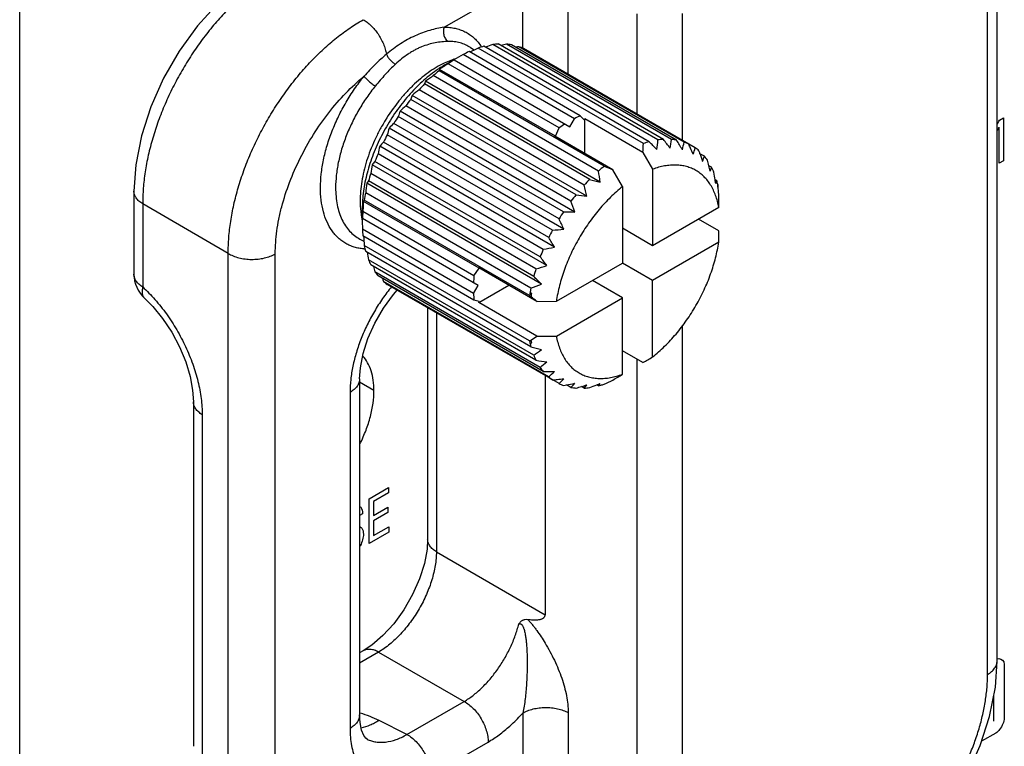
# Model space of a CAD drawing. Header units: inches. Extents: x 0 to 34, y 0 to 22.
# Tile 18 of 145: x 3.501 to 4.179, y 15.06 to 15.56. Entities that reach past the tile are written whole.
import ezdxf

# ---------------------------------------------------------------- set-up
doc = ezdxf.new("R2010")
doc.units = ezdxf.units.IN
doc.header["$LTSCALE"] = 1.87
doc.header["$MEASUREMENT"] = 0
doc.layers.get('0').update_dxf_attribs({"linetype": 'CONTINUOUS'})
doc.layers.add('02___PRT_ALL_AXES', color=7, linetype='CONTINUOUS')
doc.layers.add('ARTWORK', color=7, linetype='CONTINUOUS')

msp = doc.modelspace()

# ---------------------------------------------------------------- linework, layer by layer
at = {"color": 3, "linetype": 'CONTINUOUS'}
msp.add_line((3.50125, 13.82507), (3.50125, 15.69275), dxfattribs=at)
at = {"color": 7, "linetype": 'CONTINUOUS'}
for p, q in [((4.17379, 15.11907), (4.17379, 15.60609)), ((4.1672, 15.10988), (4.1672, 15.5969)), ((3.79328, 15.55485), (3.84738, 15.58609)), ((3.84738, 15.5404), (3.84738, 15.58609)), ((3.87864, 15.52242), (3.87864, 15.58641)), ((3.92589, 15.56405), (3.92589, 15.49514)), ((3.95715, 15.56436), (3.95715, 15.47709)), ((3.93436, 15.4761), (3.8207, 15.54173)), ((3.94041, 15.47733), (3.82676, 15.54295)), ((3.94415, 15.4777), (3.83049, 15.54332)), ((3.94982, 15.47763), (3.83616, 15.54326)), ((3.95327, 15.47718), (3.83961, 15.54281)), ((3.95842, 15.47584), (3.84476, 15.54146)), ((3.8829, 15.49196), (3.80645, 15.5361)), ((3.88693, 15.49392), (3.81048, 15.53806)), ((3.81136, 15.54093), (3.81401, 15.53925)), ((3.93043, 15.47492), (3.81677, 15.54054)), ((3.966, 15.47198), (3.84784, 15.5402)), ((3.79907, 15.53248), (3.79339, 15.53015)), ((3.79381, 15.52889), (3.80002, 15.53248)), ((3.8725, 15.48559), (3.79605, 15.52973)), ((3.80001, 15.53247), (3.80003, 15.53246)), ((3.80009, 15.53243), (3.87972, 15.48645)), ((3.89949, 15.45597), (3.78583, 15.52159)), ((3.79015, 15.52588), (3.78977, 15.52495)), ((3.90342, 15.45933), (3.78977, 15.52495)), ((3.86986, 15.47986), (3.79015, 15.52588)), ((3.78053, 15.51766), (3.77978, 15.51583)), ((3.89344, 15.4502), (3.77978, 15.51583)), ((3.90071, 15.44828), (3.78053, 15.51766)), ((3.89157, 15.43863), (3.77139, 15.50802)), ((3.8897, 15.44626), (3.77604, 15.51188)), ((3.88058, 15.43521), (3.76692, 15.50084)), ((3.88403, 15.43965), (3.77037, 15.50527)), ((3.88313, 15.42779), (3.76296, 15.49718)), ((3.87235, 15.42311), (3.7587, 15.48874)), ((3.87543, 15.42792), (3.76177, 15.49355)), ((3.87972, 15.48645), (3.8829, 15.49196)), ((3.88693, 15.49392), (3.88958, 15.49125)), ((3.88958, 15.49125), (3.89006, 15.49193)), ((3.9301, 15.46881), (3.89006, 15.49193)), ((3.89006, 15.46804), (3.89006, 15.49193)), ((3.86785, 15.41532), (3.7542, 15.48094)), ((3.87561, 15.41603), (3.75544, 15.48542)), ((3.86986, 15.47986), (3.8725, 15.48559)), ((3.86523, 15.41025), (3.75157, 15.47587)), ((3.86938, 15.47999), (3.86986, 15.47986)), ((3.90942, 15.45687), (3.86938, 15.47999)), ((3.86149, 15.40214), (3.74783, 15.46777)), ((3.86919, 15.40364), (3.74902, 15.47303)), ((3.9301, 15.46881), (3.93673, 15.45722)), ((3.97236, 15.46616), (3.96933, 15.46791)), ((3.86402, 15.39092), (3.74385, 15.46031)), ((3.85937, 15.39694), (3.74572, 15.46256)), ((3.85648, 15.38872), (3.74283, 15.45435)), ((3.91605, 15.44527), (3.90942, 15.45687)), ((3.93673, 15.45722), (3.93673, 15.40463)), ((3.97737, 15.45852), (3.97541, 15.45965)), ((3.74128, 15.44914), (3.74006, 15.44757)), ((3.86024, 15.37818), (3.74006, 15.44757)), ((3.85493, 15.38351), (3.74128, 15.44914)), ((3.98088, 15.44925), (3.97975, 15.4499)), ((3.98013, 15.44741), (3.98088, 15.44925)), ((3.98153, 15.44663), (3.98152, 15.44601)), ((3.57984, 15.44221), (3.57984, 15.38511)), ((3.85297, 15.37539), (3.73931, 15.44101)), ((3.91605, 15.44527), (3.91605, 15.39269)), ((3.64474, 15.39937), (3.58589, 15.43335)), ((3.58589, 15.43335), (3.58589, 15.37625)), ((3.73837, 15.43593), (3.73775, 15.43513)), ((3.81746, 15.38911), (3.73775, 15.43513)), ((3.85202, 15.3703), (3.73837, 15.43593)), ((3.73568, 15.4302), (3.7365, 15.42411)), ((3.73698, 15.43046), (3.73698, 15.4233)), ((3.81382, 15.38395), (3.73737, 15.42809)), ((3.98227, 15.43093), (3.93673, 15.40463)), ((3.81669, 15.37727), (3.73705, 15.42325)), ((3.98237, 15.41475), (3.96831, 15.42287)), ((3.8135, 15.37176), (3.73705, 15.4159)), ((3.93673, 15.40463), (3.91605, 15.41658)), ((3.73533, 15.40924), (3.73811, 15.40779)), ((3.81382, 15.36729), (3.73737, 15.41143)), ((3.98227, 15.40705), (3.93673, 15.38075)), ((3.64474, 14.91851), (3.64474, 15.39937)), ((3.85202, 15.33912), (3.73837, 15.40475)), ((3.85297, 15.33513), (3.73931, 15.40075)), ((3.67711, 14.91818), (3.67711, 15.39904)), ((3.85493, 15.32927), (3.74128, 15.3949)), ((3.87051, 15.3664), (3.91605, 15.39269)), ((3.93673, 15.38075), (3.91605, 15.39269)), ((3.85648, 15.32585), (3.74283, 15.39147)), ((3.85937, 15.32097), (3.74572, 15.38659)), ((3.81382, 15.38395), (3.81746, 15.38911)), ((3.85716, 15.36634), (3.81711, 15.38946)), ((3.81746, 15.38911), (3.81711, 15.38946)), ((3.86149, 15.31821), (3.74783, 15.38383)), ((3.86523, 15.31442), (3.75157, 15.38005)), ((3.91605, 15.36881), (3.89537, 15.38075)), ((3.93673, 15.32817), (3.93673, 15.38075)), ((3.87235, 15.30979), (3.7542, 15.37801)), ((3.75835, 15.37107), (3.76106, 15.37405)), ((3.8135, 15.37176), (3.81669, 15.37727)), ((3.81711, 15.36558), (3.83779, 15.37752)), ((3.8534, 15.37204), (3.85232, 15.37203)), ((3.81746, 15.36634), (3.81382, 15.36729)), ((3.81711, 15.36558), (3.81746, 15.36634)), ((3.85716, 15.34246), (3.81711, 15.36558)), ((3.85202, 15.3703), (3.85298, 15.36957)), ((3.85716, 15.36634), (3.87051, 15.3664)), ((3.87051, 15.34252), (3.91605, 15.36881)), ((3.91605, 15.31623), (3.91605, 15.36881)), ((3.78196, 15.36199), (3.78196, 15.20297)), ((3.788, 15.35849), (3.788, 15.19411)), ((3.95715, 15.34953), (3.95715, 14.94128)), ((3.85716, 15.34246), (3.87051, 15.34252)), ((3.85232, 15.33774), (3.8534, 15.33774)), ((3.9301, 15.32423), (3.91605, 15.33235)), ((3.92589, 15.32666), (3.92589, 14.95933)), ((3.73513, 15.313), (3.73513, 15.08198)), ((3.86275, 15.31534), (3.86275, 15.15095)), ((3.88058, 15.30719), (3.87755, 15.30894)), ((3.8897, 15.30668), (3.88774, 15.3078)), ((3.89949, 15.30827), (3.89836, 15.30892)), ((3.89949, 15.30827), (3.90071, 15.30984)), ((3.72854, 15.30381), (3.72854, 15.0728)), ((3.62079, 15.29731), (3.62079, 15.06046)), ((3.62683, 15.28845), (3.62683, 15.0516)), ((3.788, 15.19411), (3.86275, 15.15095)), ((3.73755, 15.12607), (3.73513, 15.12467)), ((3.74825, 15.12526), (3.73513, 15.11769)), ((3.74825, 15.12526), (3.80711, 15.09128)), ((3.76773, 15.06854), (3.80711, 15.09128)), ((3.84738, 15.08334), (3.84738, 15.0046)), ((3.87864, 15.08365), (3.87864, 14.98661)), ((3.76773, 15.06854), (3.74852, 15.07813)), ((3.74037, 15.06533), (3.74043, 15.0653)), ((3.78419, 15.04067), (3.82357, 15.06341))]:
    msp.add_line(p, q, dxfattribs=at)
for points in [[(3.66794, 15.59481), (3.65303, 15.5848), (3.63772, 15.57142), (3.62363, 15.55584), (3.61104, 15.53848), (3.60023, 15.51978), (3.59148, 15.5002), (3.58501, 15.48021), (3.58107, 15.46026), (3.57984, 15.44221)], [(3.58718, 15.36849), (3.59285, 15.36279), (3.59959, 15.35456), (3.60583, 15.34517), (3.61122, 15.33505), (3.6155, 15.3247), (3.61852, 15.31462), (3.62026, 15.3053), (3.62079, 15.29731)], [(3.73513, 15.313), (3.73566, 15.32077), (3.73754, 15.33042), (3.74088, 15.34083), (3.7456, 15.35143), (3.75153, 15.36168), (3.75835, 15.37107)], [(3.78196, 15.20297), (3.78152, 15.1959), (3.7797, 15.18614), (3.77636, 15.17555), (3.77159, 15.16474), (3.76557, 15.15431), (3.75861, 15.14475), (3.75111, 15.13654), (3.74356, 15.13006), (3.73756, 15.12607)], [(4.08568, 14.96647), (4.1006, 14.97649), (4.11592, 14.98986), (4.13, 15.00544), (4.14259, 15.0228), (4.15339, 15.0415), (4.16215, 15.06108), (4.16861, 15.08106), (4.17256, 15.10101), (4.17379, 15.11907)], [(3.74043, 15.0653), (3.73942, 15.06601), (3.73796, 15.06793), (3.73646, 15.07155), (3.73542, 15.07675), (3.73513, 15.08198)]]:
    msp.add_lwpolyline(points, dxfattribs=at)
for centre, radius, start, end in [((3.83615, 15.48312), 0.06061, 104.76654, 108.65058), ((3.79086, 15.52284), 0.03373, 33.92015, 35.29503), ((3.79034, 15.52249), 0.03435, 33.31649, 33.9235), ((3.99267, 15.10012), 0.47289, 110.53866, 111.17658), ((3.83319, 15.49706), 0.04633, 93.33701, 97.98322), ((3.97816, 15.04131), 0.52165, 105.79507, 106.21968), ((3.83315, 15.50664), 0.03674, 79.86856, 85.29608), ((3.95275, 14.9646), 0.58688, 100.60336, 100.81379), ((3.83424, 15.51133), 0.03192, 64.78154, 70.75013), ((3.98728, 15.20774), 0.37487, 118.84194, 119.96977), ((3.84295, 15.4662), 0.07886, 114.31392, 117.57318), ((3.99498, 15.15613), 0.42372, 114.87215, 115.74176), ((3.83333, 15.46048), 0.079, 120.01161, 123.35317), ((3.97269, 15.25229), 0.3289, 122.89095, 123.10624), ((3.98204, 15.23781), 0.34614, 122.50145, 122.8885), ((3.85342, 15.44826), 0.09965, 122.35842, 125.14814), ((3.81568, 15.48472), 0.05057, 108.07185, 109.17708), ((3.81529, 15.48591), 0.04931, 107.21483, 108.0729), ((3.94989, 15.29463), 0.28005, 125.86056, 127.21047), ((3.86626, 15.43147), 0.12079, 129.28961, 131.74463), ((3.83625, 15.45592), 0.08442, 123.3112, 123.87884), ((3.96312, 15.26696), 0.31138, 123.10432, 123.7435), ((3.87933, 15.41778), 0.13973, 135.43665, 137.66558), ((3.81762, 15.48927), 0.04988, 157.91953, 161.28624), ((3.92059, 15.3332), 0.22982, 128.97257, 130.47956), ((3.88678, 15.367), 0.17966, 131.84615, 133.5658), ((3.89013, 15.40851), 0.15396, 141.06362, 143.15409), ((3.84369, 15.46882), 0.08556, 160.64574, 163.2062), ((3.85094, 15.3948), 0.13166, 134.47878, 136.50163), ((3.89626, 15.40415), 0.16149, 146.38541, 148.41148), ((3.92987, 15.40411), 0.09965, 122.35842, 125.14814), ((3.91941, 15.42206), 0.07886, 114.31392, 117.57318), ((3.896, 15.40423), 0.16123, 151.5869, 153.61623), ((3.87797, 15.44905), 0.12782, 163.46632, 165.55019), ((3.81585, 15.41557), 0.08813, 136.82959, 139.31511), ((3.60733, 15.48893), 0.3234, 356.43312, 357.51764), ((3.9495, 15.41851), 0.05955, 104.73209, 108.68504), ((3.02995, 14.5715), 1.27916, 44.66951, 45.00627), ((3.67013, 15.50498), 0.27169, 352.76758, 354.15906), ((3.94677, 15.4322), 0.04557, 93.29792, 98.02231), ((3.2332, 14.92387), 0.90121, 37.43487, 37.91845), ((3.7295, 15.51234), 0.22303, 349.49615, 351.04912), ((3.94687, 15.44147), 0.03628, 79.83446, 85.33018), ((3.33523, 15.10204), 0.72299, 30.647, 31.25754), ((3.78773, 15.51156), 0.17439, 346.40672, 348.17848), ((3.94795, 15.44584), 0.03177, 64.76744, 70.76423), ((3.3737, 15.19953), 0.64896, 24.79147, 25.07645), ((3.8887, 15.40751), 0.15322, 156.84098, 158.94156), ((3.91852, 15.43204), 0.17439, 166.40672, 168.17848), ((3.42556, 15.22348), 0.59184, 24.34989, 24.79169), ((3.84222, 15.50388), 0.12782, 343.46632, 345.55019), ((3.94779, 15.44576), 0.03192, 49.25605, 55.22483), ((3.41501, 15.27502), 0.58693, 19.18649, 19.39679), ((3.46166, 15.29123), 0.53755, 18.58231, 19.18911), ((3.96314, 15.41965), 0.22303, 169.49615, 171.04912), ((3.78435, 15.42869), 0.05138, 138.76146, 142.02902), ((3.89045, 15.49088), 0.08556, 340.64574, 343.2062), ((3.94428, 15.44248), 0.03673, 34.70915, 40.13711), ((3.46875, 15.33539), 0.52168, 13.78031, 14.20478), ((3.87489, 15.41226), 0.13861, 162.32579, 164.57267), ((3.97905, 15.36686), 0.11946, 129.27594, 131.75831), ((3.45955, 15.3825), 0.44603, 8.48076, 9.48094), ((4.85525, 17.76698), 2.49624, 247.58544, 247.73424), ((3.5162, 15.34702), 0.47283, 13.29792, 13.781), ((3.93012, 15.47452), 0.04988, 337.91953, 341.28624), ((3.93597, 15.43773), 0.04633, 22.02075, 26.66746), ((3.51243, 15.37736), 0.47292, 8.82315, 9.46093), ((4.0096, 15.41336), 0.27169, 172.76758, 174.15906), ((3.99219, 15.35292), 0.13862, 135.42773, 137.6745), ((4.22452, 16.68541), 1.27881, 254.995, 255.33187), ((3.56, 15.38481), 0.42477, 8.47428, 8.81443), ((3.92351, 15.43359), 0.05947, 12.67372, 15.26634), ((3.92577, 15.43411), 0.05715, 11.95539, 12.66338), ((3.85625, 15.41667), 0.11944, 168.24232, 170.72486), ((3.41664, 15.32635), 0.48802, 13.30159, 14.22339), ((3.92198, 15.43249), 0.06105, 11.84247, 12.79227), ((3.91627, 15.43204), 0.06687, 11.38821, 11.99727), ((3.92041, 15.43216), 0.06265, 10.91096, 11.84451), ((3.53713, 15.40537), 0.44648, 4.96706, 5.12499), ((3.57034, 15.40821), 0.41315, 4.22307, 4.97241), ((3.80243, 15.43548), 0.06696, 179.97651, 184.52331), ((3.81734, 15.4304), 0.08036, 176.67533, 179.95514), ((3.82171, 15.43016), 0.08474, 176.12313, 176.68823), ((4.04378, 15.41507), 0.30669, 176.25061, 176.89949), ((4.0032, 15.34334), 0.15322, 141.0586, 143.15911), ((3.37464, 15.25688), 0.53645, 18.57808, 19.41622), ((4.00815, 16.33211), 0.90106, 262.08259, 262.56625), ((1.34634, 15.46915), 2.6362, 359.16932, 359.3369), ((3.83522, 15.41924), 0.09825, 174.83335, 177.66259), ((4.07963, 15.41315), 0.34258, 177.10716, 177.49953), ((4.06596, 15.41383), 0.3289, 176.89265, 177.1067), ((4.0097, 15.33866), 0.16123, 146.38379, 148.4131), ((3.89129, 16.15065), 0.72291, 268.74322, 269.35382), ((3.78634, 15.43364), 0.05074, 190.82301, 191.98722), ((3.78495, 15.43334), 0.04932, 191.9904, 192.7739), ((4.10036, 15.42336), 0.36338, 180.00933, 181.17506), ((3.3285, 15.16843), 0.60053, 24.34956, 25.09293), ((3.81456, 15.41915), 0.07757, 182.40179, 185.71513), ((4.00989, 15.33848), 0.16148, 151.58852, 153.61461), ((3.81456, 16.03441), 0.62139, 274.92003, 275.63845), ((1.34634, 15.44526), 2.6362, 359.16932, 359.3369), ((4.14941, 15.44171), 0.4127, 184.24611, 185.13884), ((3.26849, 15.04788), 0.69815, 30.63614, 31.2684), ((3.74079, 15.43654), 0.03423, 265.24274, 266.57208), ((3.79675, 15.41643), 0.05954, 191.31774, 195.27114), ((4.19791, 15.47105), 0.46294, 188.81627, 189.46781), ((4.00304, 15.34161), 0.15395, 156.846, 158.93653), ((3.75947, 15.94735), 0.55467, 280.59772, 281.40832), ((3.78353, 15.41195), 0.04556, 201.98166, 206.70655), ((3.17341, 14.86241), 0.86963, 37.42609, 37.92723), ((4.25145, 15.51461), 0.52168, 193.78031, 194.20478), ((3.77555, 15.40723), 0.03628, 214.67506, 220.17121), ((3.98961, 15.34632), 0.13972, 162.33471, 164.56375), ((3.71926, 15.87395), 0.50425, 285.79133, 286.68345), ((3.60234, 15.38511), 0.0225, 180.0003, 227.61712), ((4.30518, 15.57497), 0.58693, 199.18649, 199.39679), ((3.77231, 15.40411), 0.03177, 229.24196, 235.23892), ((3.91167, 15.3751), 0.09825, 174.83335, 177.66259), ((2.98282, 14.51102), 1.23363, 44.66329, 45.01249), ((3.95869, 15.35293), 0.10807, 169.81991, 170.7488), ((3.97141, 15.35077), 0.12098, 168.25696, 169.8782), ((3.69141, 15.8067), 0.46058, 290.53447, 291.50306), ((3.96806, 15.35141), 0.1165, 169.7999, 171.0326), ((3.89101, 15.37501), 0.07757, 182.40179, 185.71513), ((2.41582, 13.50389), 2.35503, 52.26411, 52.39248), ((3.6639, 15.63444), 0.35015, 302.4984, 302.68411), ((3.91021, 15.35081), 0.05935, 191.35207, 192.72081), ((3.67771, 15.61297), 0.32462, 302.67794, 303.55807), ((3.9141, 15.35152), 0.06225, 190.90995, 192.78113), ((3.91009, 15.35071), 0.05921, 192.66157, 195.26531), ((4.1724, 16.52633), 1.23329, 254.98879, 255.33808), ((3.69088, 15.55624), 0.28005, 305.86056, 307.21047), ((3.89788, 15.34664), 0.04633, 202.02075, 206.66746), ((3.97638, 16.18703), 0.86949, 262.07381, 262.57503), ((3.71482, 15.49965), 0.22982, 308.97257, 310.47956), ((2.58605, 17.59147), 2.63569, 300.65997, 300.82756), ((3.88957, 15.34189), 0.03673, 214.70915, 220.13711), ((3.87693, 16.01611), 0.69807, 268.73235, 269.36469), ((3.74537, 15.44826), 0.17966, 311.84615, 313.5658), ((3.88606, 15.33861), 0.03192, 229.25605, 235.22483), ((3.81216, 15.95887), 0.64888, 274.924, 275.20934), ((3.81848, 15.89006), 0.57977, 275.20456, 275.6552), ((3.78011, 15.40373), 0.13166, 314.47878, 316.50163), ((3.73047, 15.68274), 0.41141, 294.85933, 295.78318), ((2.56537, 17.57953), 2.63569, 300.65997, 300.82756), ((3.8859, 15.33853), 0.03177, 244.76744, 250.76423), ((3.76744, 15.88539), 0.58688, 280.60336, 280.81379), ((3.77925, 15.82404), 0.52441, 280.80359, 281.42547), ((3.8163, 15.36748), 0.08813, 316.82959, 319.31511), ((3.88698, 15.3429), 0.03628, 259.83446, 265.33018), ((3.74204, 15.80869), 0.52165, 285.79507, 286.21968), ((3.75569, 15.76178), 0.4728, 286.21899, 286.70199), ((3.85106, 15.34055), 0.05138, 318.76146, 322.02902), ((3.88708, 15.35217), 0.04557, 273.29792, 278.02231), ((3.73108, 15.74055), 0.46291, 290.53178, 291.18346), ((3.74486, 15.70496), 0.42475, 291.1853, 291.52536), ((3.88476, 15.36434), 0.05798, 284.71733, 286.2907), ((3.88391, 15.36725), 0.061, 286.28894, 288.65241), ((3.70461, 14.98564), 0.10247, 72.39083, 72.60961), ((3.76236, 15.1588), 0.11368, 313.01476, 318.41062), ((3.7679, 15.15293), 0.10561, 311.96534, 312.98645)]:
    msp.add_arc(centre, radius, start, end, dxfattribs=at)
for points, knots in [([(3.67864, 15.594), (3.67551, 15.59222), (3.66928, 15.58829), (3.66025, 15.58157), (3.65139, 15.57393), (3.64281, 15.56546), (3.63457, 15.55624), (3.62676, 15.54635), (3.61945, 15.53589), (3.61272, 15.52496), (3.60662, 15.51366), (3.60121, 15.5021), (3.59655, 15.49039), (3.59268, 15.47865), (3.58964, 15.46698), (3.58746, 15.45549), (3.58615, 15.44431), (3.58587, 15.43695), (3.58589, 15.43335)], [0, 0, 0, 0, 0.055941, 0.114343, 0.174973, 0.237539, 0.301709, 0.367111, 0.433347, 0.500006, 0.566664, 0.632901, 0.698301, 0.762469, 0.825034, 0.885662, 0.944061, 1, 1, 1, 1]), ([(3.64474, 15.39937), (3.64473, 15.40296), (3.64501, 15.41032), (3.64632, 15.42151), (3.6485, 15.43299), (3.65154, 15.44466), (3.65541, 15.45641), (3.66007, 15.46811), (3.66547, 15.47967), (3.67158, 15.49097), (3.67831, 15.50191), (3.68562, 15.51237), (3.69343, 15.52226), (3.70167, 15.53148), (3.71025, 15.53995), (3.71911, 15.54758), (3.72814, 15.55431), (3.73437, 15.55823), (3.7375, 15.56002)], [0, 0, 0, 0, 0.055939, 0.114338, 0.174966, 0.237531, 0.301699, 0.367099, 0.433336, 0.499994, 0.566653, 0.632889, 0.698291, 0.762461, 0.825027, 0.885657, 0.944059, 1, 1, 1, 1]), ([(3.73749, 15.56002), (3.73846, 15.5595), (3.74037, 15.55827), (3.74304, 15.55599), (3.74557, 15.55329), (3.74788, 15.55023), (3.74989, 15.5469), (3.75156, 15.54342), (3.75282, 15.53987), (3.75339, 15.53746), (3.75359, 15.53627)], [0, 0, 0, 0, 0.110713, 0.229925, 0.355751, 0.486028, 0.618202, 0.7496, 0.877708, 1, 1, 1, 1]), ([(3.79328, 15.55485), (3.78996, 15.55434), (3.78493, 15.55323), (3.7783, 15.55104), (3.77319, 15.54894), (3.76813, 15.5464), (3.76316, 15.54343), (3.75829, 15.54005), (3.75515, 15.53757), (3.75359, 15.53627)], [0, 0, 0, 0, 0.226636, 0.347472, 0.471869, 0.599338, 0.729739, 0.863208, 1, 1, 1, 1]), ([(3.79328, 15.55485), (3.79313, 15.55441), (3.7929, 15.55349), (3.79271, 15.5516), (3.79294, 15.54969), (3.79359, 15.54794), (3.79444, 15.54643), (3.79537, 15.5455), (3.79606, 15.54506)], [0, 0, 0, 0, 0.128993, 0.260816, 0.52272, 0.649973, 0.772669, 1, 1, 1, 1]), ([(3.79328, 15.55485), (3.79456, 15.55487), (3.79708, 15.55477), (3.80077, 15.5542), (3.80429, 15.55321), (3.8076, 15.55182), (3.81069, 15.55002), (3.81355, 15.54783), (3.81614, 15.54526), (3.81767, 15.54334), (3.81839, 15.54233)], [0, 0, 0, 0, 0.131196, 0.258412, 0.382549, 0.504726, 0.626252, 0.748471, 0.872665, 1, 1, 1, 1]), ([(3.79606, 15.54506), (3.79463, 15.54504), (3.79166, 15.54487), (3.78711, 15.5442), (3.78242, 15.54306), (3.7785, 15.54168), (3.77539, 15.54032), (3.77305, 15.53914), (3.77075, 15.53784), (3.7677, 15.53591), (3.76398, 15.53316), (3.76117, 15.53071), (3.75979, 15.52942)], [0, 0, 0, 0, 0.106494, 0.22048, 0.340082, 0.464164, 0.527709, 0.592182, 0.657603, 0.724004, 0.859834, 1, 1, 1, 1]), ([(3.81136, 15.54093), (3.81027, 15.54163), (3.80796, 15.54286), (3.80421, 15.54417), (3.80021, 15.54493), (3.79746, 15.54507), (3.79606, 15.54506)], [0, 0, 0, 0, 0.242428, 0.487647, 0.739239, 1, 1, 1, 1]), ([(3.75359, 15.53627), (3.7509, 15.53402), (3.7456, 15.52916), (3.74066, 15.52392), (3.73821, 15.52117)], [0, 0, 0, 0, 0.487807, 1, 1, 1, 1]), ([(3.75359, 15.53627), (3.75373, 15.53594), (3.75405, 15.53527), (3.75484, 15.53393), (3.75609, 15.53234), (3.75756, 15.53093), (3.75882, 15.52999), (3.75947, 15.52959), (3.75979, 15.52942)], [0, 0, 0, 0, 0.114135, 0.236883, 0.496973, 0.758655, 0.883323, 1, 1, 1, 1]), ([(3.79339, 15.53015), (3.79151, 15.52925), (3.78774, 15.52722), (3.78224, 15.52361), (3.77682, 15.51938), (3.77152, 15.51459), (3.7664, 15.50928), (3.75986, 15.50153), (3.75397, 15.49307), (3.74883, 15.48409), (3.74539, 15.47714), (3.74241, 15.47007), (3.73993, 15.46296), (3.73797, 15.45589), (3.73655, 15.44892), (3.73568, 15.44214), (3.73548, 15.43768), (3.73548, 15.4355)], [0, 0, 0, 0, 0.053935, 0.110695, 0.170069, 0.231775, 0.29546, 0.360728, 0.494175, 0.561476, 0.628501, 0.694775, 0.759837, 0.823248, 0.884636, 0.94367, 1, 1, 1, 1]), ([(3.75979, 15.52942), (3.75735, 15.52715), (3.75257, 15.52228), (3.74813, 15.5171), (3.74593, 15.5144)], [0, 0, 0, 0, 0.488016, 1, 1, 1, 1]), ([(3.67711, 15.39904), (3.67711, 15.40429), (3.67772, 15.41232), (3.67954, 15.42304), (3.68215, 15.43428), (3.68672, 15.44846), (3.69406, 15.46512), (3.70311, 15.48117), (3.71361, 15.49614), (3.72525, 15.50961), (3.7338, 15.51757), (3.73821, 15.52117)], [0, 0, 0, 0, 0.112079, 0.171233, 0.23218, 0.358422, 0.488657, 0.620432, 0.751202, 0.87848, 1, 1, 1, 1]), ([(3.73795, 15.40243), (3.73684, 15.40252), (3.73465, 15.40282), (3.73147, 15.40359), (3.72844, 15.40469), (3.72558, 15.40612), (3.7229, 15.40786), (3.72042, 15.40991), (3.71814, 15.41226), (3.71535, 15.41583), (3.71244, 15.42104), (3.70997, 15.42817), (3.7085, 15.43615), (3.70804, 15.44484), (3.7086, 15.4541), (3.71017, 15.46378), (3.71271, 15.4737), (3.71619, 15.48371), (3.72054, 15.49363), (3.7257, 15.5033), (3.73157, 15.51254), (3.73593, 15.51837), (3.73821, 15.52117)], [0, 0, 0, 0, 0.023719, 0.046883, 0.06966, 0.092236, 0.114805, 0.137562, 0.160691, 0.184364, 0.233867, 0.287044, 0.344405, 0.406101, 0.471978, 0.541652, 0.614552, 0.689972, 0.767104, 0.845078, 0.923036, 1, 1, 1, 1]), ([(3.78919, 15.52601), (3.78575, 15.5237), (3.77897, 15.5184), (3.76964, 15.50908), (3.76103, 15.49836), (3.75342, 15.48659), (3.74703, 15.47411), (3.74284, 15.46333), (3.74028, 15.45468), (3.73833, 15.44633), (3.73745, 15.44004), (3.73717, 15.43589)], [0, 0, 0, 0, 0.116197, 0.239757, 0.368519, 0.499968, 0.631416, 0.760178, 0.822776, 0.883779, 1, 1, 1, 1]), ([(3.73821, 15.52117), (3.73839, 15.5209), (3.73883, 15.52033), (3.73959, 15.51948), (3.7405, 15.51857), (3.74151, 15.51764), (3.7426, 15.51673), (3.74372, 15.51587), (3.74483, 15.51508), (3.74557, 15.51461), (3.74593, 15.5144)], [0, 0, 0, 0, 0.09524, 0.207634, 0.33319, 0.467555, 0.606209, 0.744441, 0.87742, 1, 1, 1, 1]), ([(3.74593, 15.5144), (3.74385, 15.51184), (3.73987, 15.50652), (3.73452, 15.49808), (3.72983, 15.48926), (3.72586, 15.48021), (3.72269, 15.47108), (3.72038, 15.46202), (3.71897, 15.4532), (3.71863, 15.4474), (3.71863, 15.44458)], [0, 0, 0, 0, 0.129655, 0.260948, 0.392277, 0.522181, 0.649176, 0.771889, 0.889175, 1, 1, 1, 1]), ([(3.98227, 15.43093), (3.98201, 15.43236), (3.98141, 15.43516), (3.98016, 15.43918), (3.97862, 15.4429), (3.97677, 15.44631), (3.97463, 15.44937), (3.97222, 15.45209), (3.96954, 15.45443), (3.96661, 15.45639), (3.96345, 15.45795), (3.96008, 15.45909), (3.95652, 15.45983), (3.9528, 15.46014), (3.94892, 15.46004), (3.94493, 15.45952), (3.94083, 15.45859), (3.9381, 15.45771), (3.93673, 15.45722)], [0, 0, 0, 0, 0.071022, 0.139087, 0.204293, 0.266894, 0.327268, 0.385877, 0.443251, 0.49999, 0.556728, 0.614104, 0.672714, 0.733091, 0.795696, 0.860905, 0.928974, 1, 1, 1, 1]), ([(3.58589, 15.43335), (3.58498, 15.43391), (3.58333, 15.43513), (3.58136, 15.4373), (3.58032, 15.43933), (3.57991, 15.44098), (3.57984, 15.4418), (3.57984, 15.44221)], [0, 0, 0, 0, 0.287283, 0.545939, 0.779763, 0.890808, 1, 1, 1, 1]), ([(3.71863, 15.44458), (3.71863, 15.44254), (3.7188, 15.43856), (3.7196, 15.43281), (3.72095, 15.42749), (3.72283, 15.42265), (3.72523, 15.41835), (3.72812, 15.41464), (3.73148, 15.41155), (3.73401, 15.40993), (3.73533, 15.40924)], [0, 0, 0, 0, 0.149042, 0.29025, 0.423458, 0.549128, 0.668142, 0.781775, 0.891715, 1, 1, 1, 1]), ([(3.91605, 15.44527), (3.91462, 15.44415), (3.9118, 15.44179), (3.9063, 15.43666), (3.89972, 15.42955), (3.89251, 15.42015), (3.88605, 15.41001), (3.8805, 15.39934), (3.87596, 15.3884), (3.87309, 15.37915), (3.87141, 15.37182), (3.87077, 15.36819), (3.87051, 15.3664)], [0, 0, 0, 0, 0.058465, 0.118533, 0.242515, 0.370284, 0.500005, 0.629725, 0.757492, 0.881471, 0.941537, 1, 1, 1, 1]), ([(3.93673, 15.32817), (3.93815, 15.3293), (3.94097, 15.33166), (3.94648, 15.33678), (3.95306, 15.3439), (3.96027, 15.35329), (3.96672, 15.36344), (3.97228, 15.3741), (3.97681, 15.38504), (3.97968, 15.3943), (3.98137, 15.40163), (3.982, 15.40525), (3.98227, 15.40705)], [0, 0, 0, 0, 0.058465, 0.118533, 0.242515, 0.370284, 0.500005, 0.629725, 0.757492, 0.881471, 0.941537, 1, 1, 1, 1]), ([(3.64474, 15.39937), (3.64582, 15.3987), (3.6482, 15.39752), (3.6521, 15.39625), (3.65636, 15.39545), (3.66081, 15.39515), (3.66527, 15.39536), (3.66958, 15.39608), (3.67355, 15.39727), (3.67599, 15.3984), (3.67711, 15.39904)], [0, 0, 0, 0, 0.112759, 0.235176, 0.364544, 0.497772, 0.631312, 0.761588, 0.885434, 1, 1, 1, 1]), ([(3.58589, 15.37625), (3.58497, 15.37682), (3.58332, 15.37803), (3.58165, 15.37989), (3.58071, 15.38147), (3.58021, 15.38267), (3.57991, 15.38388), (3.57984, 15.3847), (3.57984, 15.38511)], [0, 0, 0, 0, 0.287279, 0.545598, 0.665254, 0.77985, 0.890861, 1, 1, 1, 1]), ([(3.58589, 15.37625), (3.5857, 15.37544), (3.58544, 15.3739), (3.58549, 15.37201), (3.58579, 15.37069), (3.58613, 15.36984), (3.58659, 15.3691), (3.58697, 15.36868), (3.58717, 15.36849)], [0, 0, 0, 0, 0.303951, 0.566501, 0.683894, 0.793806, 0.898316, 1, 1, 1, 1]), ([(3.58589, 15.37625), (3.58735, 15.37491), (3.59025, 15.37211), (3.59586, 15.36606), (3.60245, 15.35775), (3.60948, 15.3469), (3.61553, 15.33537), (3.62043, 15.32347), (3.62404, 15.31152), (3.62594, 15.30164), (3.6267, 15.29398), (3.62683, 15.29027), (3.62683, 15.28845)], [0, 0, 0, 0, 0.06, 0.121729, 0.24909, 0.379832, 0.511536, 0.64169, 0.767872, 0.887906, 0.945067, 1, 1, 1, 1]), ([(3.75711, 15.37645), (3.75493, 15.37379), (3.75077, 15.36827), (3.74518, 15.35951), (3.74026, 15.35034), (3.73611, 15.34092), (3.7328, 15.33141), (3.73038, 15.32198), (3.7289, 15.31279), (3.72854, 15.30675), (3.72854, 15.30381)], [0, 0, 0, 0, 0.129546, 0.260758, 0.392104, 0.522046, 0.649093, 0.771857, 0.889186, 1, 1, 1, 1]), ([(3.87051, 15.34252), (3.87076, 15.34108), (3.87137, 15.33828), (3.87261, 15.33427), (3.87416, 15.33054), (3.87601, 15.32714), (3.87814, 15.32407), (3.88056, 15.32135), (3.88324, 15.31901), (3.88617, 15.31706), (3.88932, 15.3155), (3.89269, 15.31435), (3.89625, 15.31362), (3.89998, 15.3133), (3.90385, 15.3134), (3.90785, 15.31392), (3.91195, 15.31486), (3.91467, 15.31573), (3.91605, 15.31623)], [0, 0, 0, 0, 0.071022, 0.139087, 0.204293, 0.266894, 0.327269, 0.385877, 0.443252, 0.49999, 0.556728, 0.614104, 0.672715, 0.733091, 0.795696, 0.860905, 0.928974, 1, 1, 1, 1]), ([(3.73513, 15.313), (3.73513, 15.31257), (3.73506, 15.31171), (3.73473, 15.31044), (3.73418, 15.30919), (3.73315, 15.30754), (3.73172, 15.30604), (3.73001, 15.30472), (3.72905, 15.30411), (3.72854, 15.30381)], [0, 0, 0, 0, 0.108074, 0.218174, 0.332138, 0.451527, 0.710489, 0.851548, 1, 1, 1, 1]), ([(3.62683, 15.28845), (3.62592, 15.28902), (3.62427, 15.29023), (3.62231, 15.2924), (3.62126, 15.29443), (3.62085, 15.29608), (3.62079, 15.2969), (3.62079, 15.29731)], [0, 0, 0, 0, 0.287288, 0.545942, 0.779762, 0.890807, 1, 1, 1, 1]), ([(3.788, 15.19411), (3.78709, 15.19467), (3.78544, 15.19589), (3.78348, 15.19806), (3.78243, 15.20009), (3.78202, 15.20174), (3.78196, 15.20256), (3.78196, 15.20297)], [0, 0, 0, 0, 0.287282, 0.545938, 0.779763, 0.890809, 1, 1, 1, 1]), ([(3.788, 15.19411), (3.78798, 15.19258), (3.78781, 15.18946), (3.78719, 15.1847), (3.7862, 15.17981), (3.78485, 15.17484), (3.78316, 15.16982), (3.78045, 15.16312), (3.77631, 15.15496), (3.77131, 15.1473), (3.76686, 15.1416), (3.76337, 15.13763), (3.75973, 15.13397), (3.75599, 15.13067), (3.75219, 15.12775), (3.74956, 15.12604), (3.74825, 15.12526)], [0, 0, 0, 0, 0.055587, 0.113815, 0.174368, 0.236939, 0.301198, 0.36675, 0.499994, 0.633239, 0.698792, 0.763052, 0.825625, 0.88618, 0.944411, 1, 1, 1, 1]), ([(3.85058, 15.14774), (3.85119, 15.14767), (3.85239, 15.14754), (3.85419, 15.14741), (3.85596, 15.14737), (3.85768, 15.14745), (3.85908, 15.14764), (3.86015, 15.14793), (3.8609, 15.14822), (3.86148, 15.14856), (3.8619, 15.1489), (3.86218, 15.1492), (3.86242, 15.14956), (3.86268, 15.15013), (3.86275, 15.15062), (3.86275, 15.15095)], [0, 0, 0, 0, 0.131501, 0.26107, 0.388279, 0.512559, 0.633193, 0.692008, 0.749843, 0.807134, 0.835991, 0.865384, 0.895775, 0.927973, 1, 1, 1, 1]), ([(3.80711, 15.09128), (3.80923, 15.09254), (3.81344, 15.09544), (3.81939, 15.10064), (3.82505, 15.1067), (3.8303, 15.11348), (3.835, 15.12083), (3.83905, 15.12857), (3.84234, 15.1365), (3.84402, 15.14191), (3.8447, 15.14461)], [0, 0, 0, 0, 0.110901, 0.229448, 0.354158, 0.483183, 0.614459, 0.745799, 0.875017, 1, 1, 1, 1]), ([(3.8447, 15.14461), (3.8449, 15.14487), (3.84529, 15.14538), (3.84593, 15.14608), (3.84661, 15.14668), (3.84734, 15.14716), (3.84811, 15.14751), (3.84919, 15.1478), (3.85003, 15.14781), (3.85058, 15.14774)], [0, 0, 0, 0, 0.139725, 0.274142, 0.402758, 0.526141, 0.645611, 0.763187, 1, 1, 1, 1]), ([(3.8447, 15.14461), (3.84486, 15.14467), (3.84521, 15.14477), (3.84567, 15.14474), (3.84603, 15.14462), (3.8463, 15.14447), (3.84655, 15.14426), (3.84687, 15.14393), (3.84721, 15.14344), (3.84755, 15.1428), (3.84783, 15.14212), (3.84816, 15.1412), (3.8485, 15.14003), (3.84883, 15.13861), (3.84911, 15.13717), (3.84935, 15.13573), (3.84955, 15.13429), (3.84978, 15.13236), (3.85, 15.12994), (3.8502, 15.12703), (3.85028, 15.12508), (3.85032, 15.12411)], [0, 0, 0, 0, 0.022942, 0.046748, 0.059484, 0.07303, 0.087408, 0.102403, 0.133565, 0.165497, 0.197683, 0.22992, 0.294357, 0.358678, 0.422895, 0.487044, 0.551153, 0.615245, 0.743431, 0.871676, 1, 1, 1, 1]), ([(3.85058, 15.14774), (3.85118, 15.14718), (3.85234, 15.14599), (3.85399, 15.14409), (3.85557, 15.1421), (3.85761, 15.13936), (3.86003, 15.13582), (3.86186, 15.13291), (3.86275, 15.13144)], [0, 0, 0, 0, 0.121155, 0.24464, 0.369457, 0.495017, 0.747242, 1, 1, 1, 1]), ([(3.86275, 15.13144), (3.86391, 15.12952), (3.86614, 15.12561), (3.86919, 15.11963), (3.8719, 15.11357), (3.87422, 15.10746), (3.87612, 15.10135), (3.87753, 15.09532), (3.87842, 15.08942), (3.87864, 15.08554), (3.87864, 15.08365)], [0, 0, 0, 0, 0.132607, 0.264547, 0.39517, 0.523767, 0.649486, 0.771397, 0.888536, 1, 1, 1, 1]), ([(3.74825, 15.12526), (3.74731, 15.12577), (3.74543, 15.12659), (3.74257, 15.1272), (3.74029, 15.12709), (3.73865, 15.12662), (3.73791, 15.12627), (3.73756, 15.12607)], [0, 0, 0, 0, 0.287293, 0.545952, 0.779773, 0.890814, 1, 1, 1, 1]), ([(3.85032, 15.12411), (3.85044, 15.12066), (3.85047, 15.11547), (3.85027, 15.10856), (3.85001, 15.10339), (3.84964, 15.09825), (3.84913, 15.09317), (3.84842, 15.08819), (3.84777, 15.08493), (3.84738, 15.08333)], [0, 0, 0, 0, 0.253076, 0.379615, 0.505968, 0.631862, 0.7568, 0.879934, 1, 1, 1, 1]), ([(4.1672, 15.10988), (4.1677, 15.11018), (4.16867, 15.11079), (4.17038, 15.11211), (4.17181, 15.11361), (4.17284, 15.11526), (4.17338, 15.11651), (4.17371, 15.11778), (4.17379, 15.11864), (4.17379, 15.11907)], [0, 0, 0, 0, 0.148452, 0.289511, 0.548473, 0.667862, 0.781826, 0.891926, 1, 1, 1, 1]), ([(4.09035, 14.97677), (4.09292, 14.97826), (4.09806, 14.98153), (4.1055, 14.98712), (4.11281, 14.99347), (4.11989, 15.0005), (4.1267, 15.00815), (4.13535, 15.01914), (4.14504, 15.03394), (4.15301, 15.04973), (4.1582, 15.06271), (4.16143, 15.07243), (4.16397, 15.08209), (4.16581, 15.09158), (4.16693, 15.10083), (4.1672, 15.10691), (4.1672, 15.10988)], [0, 0, 0, 0, 0.05585, 0.114198, 0.174808, 0.237383, 0.301585, 0.367036, 0.500006, 0.632975, 0.698425, 0.762625, 0.825199, 0.885807, 0.944153, 1, 1, 1, 1]), ([(3.80711, 15.09128), (3.80822, 15.09068), (3.81043, 15.08921), (3.81348, 15.08646), (3.81631, 15.08317), (3.81879, 15.07947), (3.82084, 15.0755), (3.82237, 15.07142), (3.82333, 15.06738), (3.82357, 15.0647), (3.82357, 15.06341)], [0, 0, 0, 0, 0.11276, 0.235179, 0.364548, 0.497778, 0.631319, 0.761594, 0.885438, 1, 1, 1, 1]), ([(3.73513, 15.08198), (3.73513, 15.08155), (3.73505, 15.08069), (3.73472, 15.07942), (3.73418, 15.07818), (3.73315, 15.07653), (3.73172, 15.07503), (3.73001, 15.0737), (3.72905, 15.07309), (3.72854, 15.0728)], [0, 0, 0, 0, 0.10807, 0.218172, 0.332142, 0.451536, 0.710503, 0.851557, 1, 1, 1, 1]), ([(3.74852, 15.07813), (3.74649, 15.07914), (3.74225, 15.08104), (3.73787, 15.08259), (3.73561, 15.08331)], [0, 0, 0, 0, 0.488255, 1, 1, 1, 1]), ([(3.84738, 15.08333), (3.84845, 15.08395), (3.85077, 15.08504), (3.85455, 15.0862), (3.85864, 15.08694), (3.8629, 15.08722), (3.86718, 15.08702), (3.87131, 15.08637), (3.87516, 15.08528), (3.87754, 15.08424), (3.87864, 15.08365)], [0, 0, 0, 0, 0.113707, 0.236333, 0.36533, 0.497858, 0.630683, 0.760546, 0.884542, 1, 1, 1, 1]), ([(3.74852, 15.07813), (3.74749, 15.0775), (3.74543, 15.07633), (3.74133, 15.07441), (3.73815, 15.0734), (3.73604, 15.07298)], [0, 0, 0, 0, 0.267473, 0.52348, 1, 1, 1, 1]), ([(3.82357, 15.06341), (3.82618, 15.06492), (3.83136, 15.06834), (3.83615, 15.07227), (3.83852, 15.0744)], [0, 0, 0, 0, 0.485605, 1, 1, 1, 1]), ([(3.72854, 15.0728), (3.72854, 15.07075), (3.72871, 15.06675), (3.72949, 15.06097), (3.7306, 15.05642), (3.73176, 15.05304), (3.73305, 15.04991), (3.73497, 15.0463), (3.73779, 15.04247), (3.74107, 15.03924), (3.74477, 15.03665), (3.74887, 15.03474), (3.7533, 15.03351), (3.75803, 15.03299), (3.76211, 15.03313), (3.76547, 15.03358), (3.76898, 15.03427), (3.77347, 15.03558), (3.77887, 15.03779), (3.78242, 15.03965), (3.78419, 15.04067)], [0, 0, 0, 0, 0.074252, 0.144734, 0.211352, 0.243279, 0.274332, 0.334005, 0.390972, 0.44599, 0.499989, 0.553989, 0.609008, 0.665978, 0.725653, 0.756708, 0.788637, 0.855258, 0.925743, 1, 1, 1, 1]), ([(3.74043, 15.0653), (3.74134, 15.06485), (3.74328, 15.06408), (3.74637, 15.06339), (3.74965, 15.06314), (3.75436, 15.06342), (3.75921, 15.06463), (3.76405, 15.06659), (3.7665, 15.06785), (3.76773, 15.06854)], [0, 0, 0, 0, 0.107322, 0.21742, 0.33185, 0.451827, 0.711361, 0.85215, 1, 1, 1, 1]), ([(3.76773, 15.06854), (3.76884, 15.06794), (3.77105, 15.06647), (3.7741, 15.06372), (3.77692, 15.06043), (3.77941, 15.05673), (3.78146, 15.05276), (3.78299, 15.04868), (3.78395, 15.04464), (3.78419, 15.04196), (3.78419, 15.04067)], [0, 0, 0, 0, 0.11276, 0.235179, 0.364548, 0.497778, 0.631319, 0.761594, 0.885438, 1, 1, 1, 1])]:
    msp.add_open_spline(points, degree=3, knots=knots, dxfattribs=at)
at = {"layer": '02___PRT_ALL_AXES', "color": 7, "linetype": 'CONTINUOUS'}
msp.add_line((3.74502, 15.30503), (3.73513, 15.31074), dxfattribs=at)
at = {"layer": '02___PRT_ALL_AXES', "color": 3, "linetype": 'CONTINUOUS'}
for points, knots in [([(3.74502, 15.30503), (3.74502, 15.30743), (3.74472, 15.31204), (3.74329, 15.31854), (3.74088, 15.32419), (3.73858, 15.32738), (3.7373, 15.32874)], [0, 0, 0, 0, 0.282333, 0.542076, 0.779817, 1, 1, 1, 1]), ([(3.73545, 15.26853), (3.73697, 15.27155), (3.73966, 15.27765), (3.74269, 15.28696), (3.74455, 15.2961), (3.74502, 15.30213), (3.74502, 15.30503)], [0, 0, 0, 0, 0.266507, 0.524897, 0.770812, 1, 1, 1, 1])]:
    msp.add_open_spline(points, degree=3, knots=knots, dxfattribs=at)
at = {"layer": 'ARTWORK', "color": 40, "linetype": 'CONTINUOUS'}
for p, q in [((4.17547, 15.49096), (4.17809, 15.49248)), ((4.17809, 15.49248), (4.17809, 15.46303)), ((4.17526, 15.46139), (4.17526, 15.48621)), ((4.17809, 15.46303), (4.17526, 15.46139)), ((3.74175, 15.2306), (3.75509, 15.2383)), ((3.75509, 15.2383), (3.75509, 15.23468)), ((3.74175, 15.19986), (3.74175, 15.2306)), ((3.75509, 15.23468), (3.7447, 15.22868)), ((3.73513, 15.22529), (3.73588, 15.22478)), ((3.7447, 15.22868), (3.7447, 15.2191)), ((3.7447, 15.2191), (3.75459, 15.22482)), ((3.75459, 15.22482), (3.75459, 15.22124)), ((3.73718, 15.22029), (3.73513, 15.21911)), ((3.75459, 15.22124), (3.7447, 15.21552)), ((3.73513, 15.21144), (3.73562, 15.2113)), ((3.7447, 15.21552), (3.7447, 15.20531)), ((3.7447, 15.20531), (3.75533, 15.21144)), ((3.75533, 15.21144), (3.75533, 15.2077)), ((3.75533, 15.2077), (3.74175, 15.19986)), ((4.17379, 15.12053), (4.17489, 15.12072)), ((4.17873, 15.11678), (4.17873, 15.0797)), ((4.17142, 15.07784), (4.17142, 15.09528)), ((4.17289, 15.06958), (4.16307, 15.06391))]:
    msp.add_line(p, q, dxfattribs=at)
for centre, radius, start, end in [((4.1288, 15.51696), 0.05342, 327.36716, 330.87991), ((4.13486, 15.5088), 0.04628, 327.24452, 330.79287)]:
    msp.add_arc(centre, radius, start, end, dxfattribs=at)
for points in [[(3.73588, 15.22478), (3.73681, 15.22384), (3.7371, 15.22206), (3.73718, 15.22029)], [(4.17489, 15.12072), (4.17695, 15.12079), (4.17873, 15.11919), (4.17873, 15.11678)], [(4.17873, 15.0797), (4.17873, 15.07753), (4.1773, 15.07435), (4.17551, 15.07205)], [(4.17551, 15.07205), (4.17468, 15.07097), (4.17377, 15.07009), (4.17289, 15.06958)]]:
    msp.add_open_spline(points, degree=3, dxfattribs=at)
for points, knots in [([(3.73562, 15.2113), (3.73608, 15.21113), (3.73737, 15.21012), (3.73774, 15.20796), (3.73774, 15.2064)], [0, 0, 0, 0, 0.305356, 1, 1, 1, 1]), ([(3.73774, 15.2064), (3.73774, 15.20397), (3.73699, 15.20064), (3.73529, 15.19782), (3.73513, 15.19757)], [0, 0, 0, 0, 0.911114, 1, 1, 1, 1])]:
    msp.add_open_spline(points, degree=3, knots=knots, dxfattribs=at)

doc.saveas('drawing.dxf')
